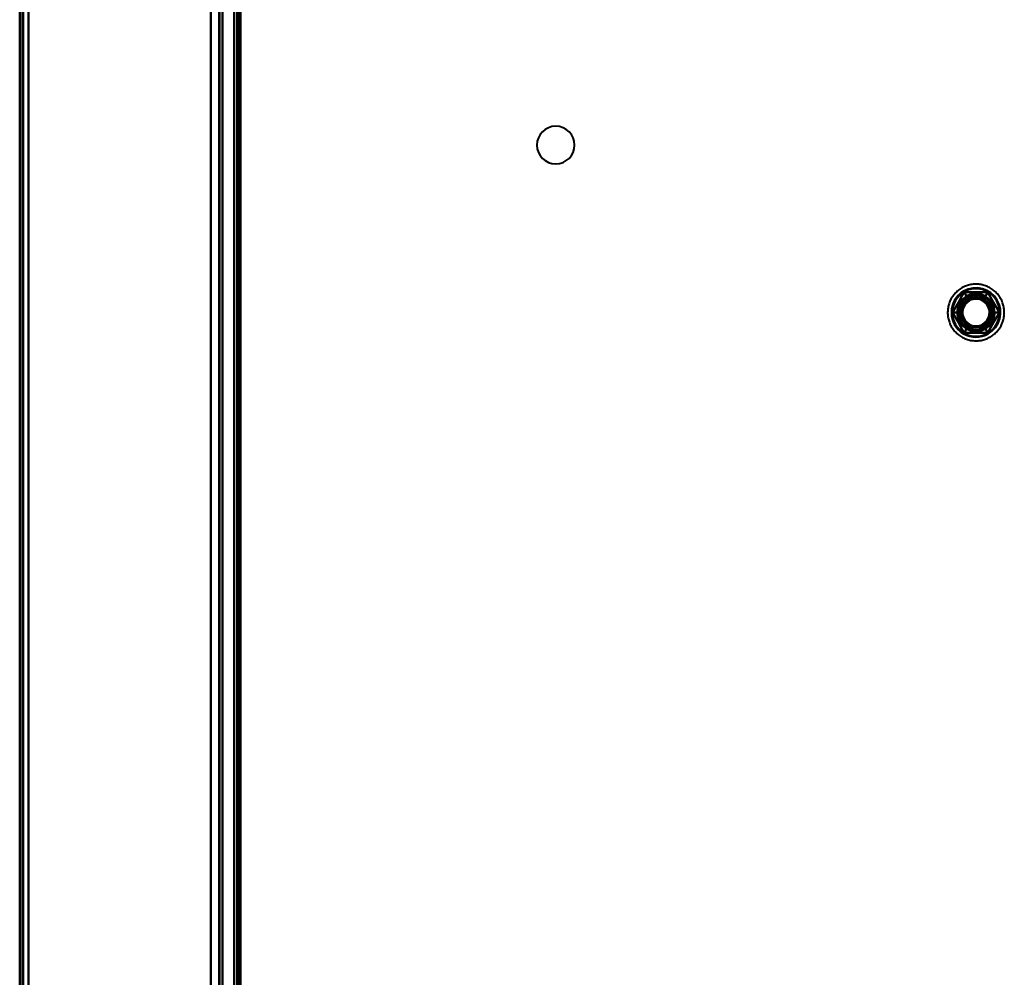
# Model space of a CAD drawing. Header units: millimetres. Extents: x -1115 to 1388, y -280 to 1010.
# Tile 28 of 76: x -362 to -192, y 304 to 469. Entities that reach past the tile are written whole.
import ezdxf

# ---------------------------------------------------------------- set-up
doc = ezdxf.new("R2010")
doc.units = ezdxf.units.MM
doc.layers.add('A-GENM', color=13, linetype='Continuous', lineweight=40)
doc.layers.add('G-IMPT', color=8, linetype='Continuous', lineweight=40)

# ---------------------------------------------------------------- blocks, each defined once
blk = doc.blocks.new('Maintenance r21 - Maintenance r21-751643-Droite')
at = {"layer": 'A-GENM'}
for p, q in [((-361.5, 1.65), (-361.5, 939.65)), ((-361.5, 939.65), (-361.5, 1.65))]:
    blk.add_line(p, q, dxfattribs=at)
blk = doc.blocks.new('NEXA 700 CALQUES_dwg-751640-Droite')
at = {"layer": 'G-IMPT'}
for p, q in [((-362, 937.77), (-362, 128.97)), ((-362, 937.77), (-362, 128.97)), ((-327, 129.47), (-327, 937.27)), ((-327, 129.47), (-327, 937.27)), ((-324.5, 902.27), (-324.5, 129.47)), ((-325, 745.07), (-325, 271.67))]:
    blk.add_line(p, q, dxfattribs=at)
at = {"layer": 'G-IMPT', "flags": 128}
for points in [[(-362, 128.97), (-362, 331.17), (-362, 533.37), (-362, 735.57), (-362, 937.77)], [(-362, 937.77), (-362, 735.57), (-362, 533.37), (-362, 331.17), (-362, 128.97)], [(-362, 128.97), (-362, 331.17), (-362, 533.37), (-362, 735.57), (-362, 937.77)], [(-362, 937.77), (-362, 735.57), (-362, 533.37), (-362, 331.17), (-362, 128.97)], [(-362, 937.77), (-362, 735.57), (-362, 533.37), (-362, 331.17), (-362, 128.97)], [(-362, 128.97), (-362, 331.17), (-362, 533.37), (-362, 735.57), (-362, 937.77)], [(-362, 937.77), (-362, 735.57), (-362, 533.37), (-362, 331.17), (-362, 128.97)], [(-362, 128.97), (-362, 331.17), (-362, 533.37), (-362, 735.57), (-362, 937.77)], [(-361.5, 937.77), (-361.5, 735.57), (-361.5, 533.37), (-361.5, 331.17), (-361.5, 128.97)], [(-361.5, 128.97), (-361.5, 331.17), (-361.5, 533.37), (-361.5, 735.57), (-361.5, 937.77)], [(-361.5, 128.97), (-361.5, 331.17), (-361.5, 533.37), (-361.5, 735.57), (-361.5, 937.77)], [(-361.5, 937.77), (-361.5, 735.57), (-361.5, 533.37), (-361.5, 331.17), (-361.5, 128.97)], [(-361.4, 937.77), (-361.4, 735.57), (-361.4, 533.37), (-361.4, 331.17), (-361.4, 128.97)], [(-361.4, 128.97), (-361.4, 331.17), (-361.4, 533.37), (-361.4, 735.57), (-361.4, 937.77)], [(-361.4, 128.97), (-361.4, 331.17), (-361.4, 533.37), (-361.4, 735.57), (-361.4, 937.77)], [(-361.4, 937.77), (-361.4, 735.57), (-361.4, 533.37), (-361.4, 331.17), (-361.4, 128.97)], [(-361.4, 937.77), (-361.4, 735.57), (-361.4, 533.37), (-361.4, 331.17), (-361.4, 128.97)], [(-361.4, 128.97), (-361.4, 331.17), (-361.4, 533.37), (-361.4, 735.57), (-361.4, 937.77)], [(-361.4, 128.97), (-361.4, 331.17), (-361.4, 533.37), (-361.4, 735.57), (-361.4, 937.77)], [(-361.4, 937.77), (-361.4, 735.57), (-361.4, 533.37), (-361.4, 331.17), (-361.4, 128.97)], [(-361.4, 128.97), (-361.4, 331.17), (-361.4, 533.37), (-361.4, 735.57), (-361.4, 937.77)], [(-361.4, 937.77), (-361.4, 735.57), (-361.4, 533.37), (-361.4, 331.17), (-361.4, 128.97)], [(-361.4, 937.77), (-361.4, 735.57), (-361.4, 533.37), (-361.4, 331.17), (-361.4, 128.97)], [(-361.4, 128.97), (-361.4, 331.17), (-361.4, 533.37), (-361.4, 735.57), (-361.4, 937.77)], [(-360.5, 937.27), (-360.5, 735.32), (-360.5, 533.37), (-360.5, 331.42), (-360.5, 129.47)], [(-360.5, 129.47), (-360.5, 331.42), (-360.5, 533.37), (-360.5, 735.32), (-360.5, 937.27)], [(-360.5, 937.27), (-360.5, 735.32), (-360.5, 533.37), (-360.5, 331.42), (-360.5, 129.47)], [(-360.5, 129.47), (-360.5, 331.42), (-360.5, 533.37), (-360.5, 735.32), (-360.5, 937.27)], [(-360.5, 937.27), (-360.5, 735.32), (-360.5, 533.37), (-360.5, 331.42), (-360.5, 129.47)], [(-360.5, 129.47), (-360.5, 331.42), (-360.5, 533.37), (-360.5, 735.32), (-360.5, 937.27)], [(-360.5, 129.47), (-360.5, 331.42), (-360.5, 533.37), (-360.5, 735.32), (-360.5, 937.27)], [(-360.5, 937.27), (-360.5, 735.32), (-360.5, 533.37), (-360.5, 331.42), (-360.5, 129.47)], [(-360.5, 129.47), (-360.5, 331.42), (-360.5, 533.37), (-360.5, 735.32), (-360.5, 937.27)], [(-360.5, 937.27), (-360.5, 735.32), (-360.5, 533.37), (-360.5, 331.42), (-360.5, 129.47)], [(-360.5, 937.27), (-360.5, 735.32), (-360.5, 533.37), (-360.5, 331.42), (-360.5, 129.47)], [(-360.5, 129.47), (-360.5, 331.42), (-360.5, 533.37), (-360.5, 735.32), (-360.5, 937.27)], [(-360.5, 129.47), (-360.5, 331.42), (-360.5, 533.37), (-360.5, 735.32), (-360.5, 937.27)], [(-360.5, 937.27), (-360.5, 735.32), (-360.5, 533.37), (-360.5, 331.42), (-360.5, 129.47)], [(-360.5, 937.27), (-360.5, 735.32), (-360.5, 533.37), (-360.5, 331.42), (-360.5, 129.47)], [(-360.5, 129.47), (-360.5, 331.42), (-360.5, 533.37), (-360.5, 735.32), (-360.5, 937.27)], [(-329, 128.97), (-329, 331.17), (-329, 533.37), (-329, 735.57), (-329, 937.77)], [(-329, 937.77), (-329, 735.57), (-329, 533.37), (-329, 331.17), (-329, 128.97)], [(-329, 937.77), (-329, 735.57), (-329, 533.37), (-329, 331.17), (-329, 128.97)], [(-329, 128.97), (-329, 331.17), (-329, 533.37), (-329, 735.57), (-329, 937.77)], [(-329, 129.47), (-329, 331.42), (-329, 533.37), (-329, 735.32), (-329, 937.27)], [(-329, 937.27), (-329, 735.32), (-329, 533.37), (-329, 331.42), (-329, 129.47)], [(-329, 937.27), (-329, 735.32), (-329, 533.37), (-329, 331.42), (-329, 129.47)], [(-329, 129.47), (-329, 331.42), (-329, 533.37), (-329, 735.32), (-329, 937.27)], [(-329, 937.27), (-329, 735.32), (-329, 533.37), (-329, 331.42), (-329, 129.47)], [(-329, 129.47), (-329, 331.42), (-329, 533.37), (-329, 735.32), (-329, 937.27)], [(-329, 129.47), (-329, 331.42), (-329, 533.37), (-329, 735.32), (-329, 937.27)], [(-329, 937.27), (-329, 735.32), (-329, 533.37), (-329, 331.42), (-329, 129.47)], [(-327.6, 129.47), (-327.6, 331.42), (-327.6, 533.37), (-327.6, 735.32), (-327.6, 937.27)], [(-327.6, 937.27), (-327.6, 735.32), (-327.6, 533.37), (-327.6, 331.42), (-327.6, 129.47)], [(-327.6, 937.27), (-327.6, 735.32), (-327.6, 533.37), (-327.6, 331.42), (-327.6, 129.47)], [(-327.6, 129.47), (-327.6, 331.42), (-327.6, 533.37), (-327.6, 735.32), (-327.6, 937.27)], [(-327.6, 129.47), (-327.6, 331.42), (-327.6, 533.37), (-327.6, 735.32), (-327.6, 937.27)], [(-327.6, 937.27), (-327.6, 735.32), (-327.6, 533.37), (-327.6, 331.42), (-327.6, 129.47)], [(-327.6, 937.27), (-327.6, 735.32), (-327.6, 533.37), (-327.6, 331.42), (-327.6, 129.47)], [(-327.6, 129.47), (-327.6, 331.42), (-327.6, 533.37), (-327.6, 735.32), (-327.6, 937.27)], [(-327.6, 937.27), (-327.6, 735.32), (-327.6, 533.37), (-327.6, 331.42), (-327.6, 129.47)], [(-327.6, 129.47), (-327.6, 331.42), (-327.6, 533.37), (-327.6, 735.32), (-327.6, 937.27)], [(-327.6, 129.47), (-327.6, 331.42), (-327.6, 533.37), (-327.6, 735.32), (-327.6, 937.27)], [(-327.6, 937.27), (-327.6, 735.32), (-327.6, 533.37), (-327.6, 331.42), (-327.6, 129.47)], [(-327.5, 937.27), (-327.5, 735.32), (-327.5, 533.37), (-327.5, 331.42), (-327.5, 129.47)], [(-327.5, 129.47), (-327.5, 331.42), (-327.5, 533.37), (-327.5, 735.32), (-327.5, 937.27)], [(-327.5, 129.47), (-327.5, 331.42), (-327.5, 533.37), (-327.5, 735.32), (-327.5, 937.27)], [(-327.5, 937.27), (-327.5, 735.32), (-327.5, 533.37), (-327.5, 331.42), (-327.5, 129.47)], [(-327, 937.27), (-327, 735.32), (-327, 533.37), (-327, 331.42), (-327, 129.47)], [(-327, 129.47), (-327, 331.42), (-327, 533.37), (-327, 735.32), (-327, 937.27)], [(-327, 129.47), (-327, 331.42), (-327, 533.37), (-327, 735.32), (-327, 937.27)], [(-327, 937.27), (-327, 735.32), (-327, 533.37), (-327, 331.42), (-327, 129.47)], [(-327, 937.27), (-327, 735.32), (-327, 533.37), (-327, 331.42), (-327, 129.47)], [(-327, 129.47), (-327, 331.42), (-327, 533.37), (-327, 735.32), (-327, 937.27)], [(-327, 129.47), (-327, 331.42), (-327, 533.37), (-327, 735.32), (-327, 937.27)], [(-327, 937.27), (-327, 735.32), (-327, 533.37), (-327, 331.42), (-327, 129.47)], [(-325, 902.77), (-325, 709.32), (-325, 515.87), (-325, 322.42), (-325, 128.97)], [(-325, 128.97), (-325, 322.42), (-325, 515.87), (-325, 709.32), (-325, 902.77)], [(-325, 128.97), (-325, 322.42), (-325, 515.87), (-325, 709.32), (-325, 902.77)], [(-325, 902.77), (-325, 709.32), (-325, 515.87), (-325, 322.42), (-325, 128.97)], [(-324.5, 902.27), (-324.5, 709.07), (-324.5, 515.87), (-324.5, 322.67), (-324.5, 129.47)], [(-324.5, 129.47), (-324.5, 322.67), (-324.5, 515.87), (-324.5, 709.07), (-324.5, 902.27)], [(-324.5, 902.27), (-324.5, 709.07), (-324.5, 515.87), (-324.5, 322.67), (-324.5, 129.47)], [(-324.5, 129.47), (-324.5, 322.67), (-324.5, 515.87), (-324.5, 709.07), (-324.5, 902.27)], [(-324.5, 902.27), (-324.5, 709.07), (-324.5, 515.87), (-324.5, 322.67), (-324.5, 129.47)], [(-324.5, 129.47), (-324.5, 322.67), (-324.5, 515.87), (-324.5, 709.07), (-324.5, 902.27)], [(-324.5, 902.27), (-324.5, 709.07), (-324.5, 515.87), (-324.5, 322.67), (-324.5, 129.47)], [(-324.5, 129.47), (-324.5, 322.67), (-324.5, 515.87), (-324.5, 709.07), (-324.5, 902.27)], [(-324, 902.27), (-324, 709.07), (-324, 515.87), (-324, 322.67), (-324, 129.47)], [(-324, 129.47), (-324, 322.67), (-324, 515.87), (-324, 709.07), (-324, 902.27)], [(-323.9, 161.37), (-323.9, 346.6), (-323.9, 531.82), (-323.9, 717.05), (-323.9, 902.27)], [(-323.9, 129.47), (-323.9, 322.67), (-323.9, 515.87), (-323.9, 709.07), (-323.9, 902.27)], [(-323.9, 902.27), (-323.9, 717.05), (-323.9, 531.82), (-323.9, 346.6), (-323.9, 161.37)], [(-323.9, 902.27), (-323.9, 717.05), (-323.9, 531.82), (-323.9, 346.6), (-323.9, 161.37)], [(-323.9, 161.37), (-323.9, 346.6), (-323.9, 531.82), (-323.9, 717.05), (-323.9, 902.27)], [(-323.9, 902.27), (-323.9, 709.07), (-323.9, 515.87), (-323.9, 322.67), (-323.9, 129.47)], [(-329, 745.07), (-329, 626.72), (-329, 508.37), (-329, 390.02), (-329, 271.67)], [(-329, 271.67), (-329, 390.02), (-329, 508.37), (-329, 626.72), (-329, 745.07)], [(-329, 271.67), (-329, 390.02), (-329, 508.37), (-329, 626.72), (-329, 745.07)], [(-329, 745.07), (-329, 626.72), (-329, 508.37), (-329, 390.02), (-329, 271.67)], [(-325, 745.07), (-325, 626.72), (-325, 508.37), (-325, 390.02), (-325, 271.67)], [(-325, 271.67), (-325, 390.02), (-325, 508.37), (-325, 626.72), (-325, 745.07)], [(-325, 271.67), (-325, 390.02), (-325, 508.37), (-325, 626.72), (-325, 745.07)], [(-325, 745.07), (-325, 626.72), (-325, 508.37), (-325, 390.02), (-325, 271.67)], [(-324.5, 745.07), (-324.5, 626.72), (-324.5, 508.37), (-324.5, 390.02), (-324.5, 271.67)], [(-324.5, 271.67), (-324.5, 390.02), (-324.5, 508.37), (-324.5, 626.72), (-324.5, 745.07)], [(-324.5, 745.07), (-324.5, 626.72), (-324.5, 508.37), (-324.5, 390.02), (-324.5, 271.67)], [(-324.5, 271.67), (-324.5, 390.02), (-324.5, 508.37), (-324.5, 626.72), (-324.5, 745.07)], [(-324.5, 745.07), (-324.5, 626.72), (-324.5, 508.37), (-324.5, 390.02), (-324.5, 271.67)], [(-324.5, 271.67), (-324.5, 390.02), (-324.5, 508.37), (-324.5, 626.72), (-324.5, 745.07)], [(-324.4, 271.67), (-324.4, 390.02), (-324.4, 508.37), (-324.4, 626.72), (-324.4, 745.07)], [(-324.4, 745.07), (-324.4, 626.72), (-324.4, 508.37), (-324.4, 390.02), (-324.4, 271.67)], [(-324.4, 271.67), (-324.4, 390.02), (-324.4, 508.37), (-324.4, 626.72), (-324.4, 745.07)], [(-324.4, 745.07), (-324.4, 626.72), (-324.4, 508.37), (-324.4, 390.02), (-324.4, 271.67)], [(-324.4, 271.67), (-324.4, 390.02), (-324.4, 508.37), (-324.4, 626.72), (-324.4, 745.07)], [(-324.4, 745.07), (-324.4, 626.72), (-324.4, 508.37), (-324.4, 390.02), (-324.4, 271.67)], [(-324, 271.67), (-324, 390.02), (-324, 508.37), (-324, 626.72), (-324, 745.07)], [(-324, 745.07), (-324, 626.72), (-324, 508.37), (-324, 390.02), (-324, 271.67)], [(-324, 271.67), (-324, 390.02), (-324, 508.37), (-324, 626.72), (-324, 745.07)], [(-324, 745.07), (-324, 626.72), (-324, 508.37), (-324, 390.02), (-324, 271.67)], [(-194.55, 414.14), (-194.39, 414.24), (-194.22, 414.35), (-194.07, 414.46), (-193.91, 414.58), (-193.76, 414.71), (-193.62, 414.84), (-193.48, 414.98), (-193.35, 415.12), (-193.22, 415.27), (-193.1, 415.42), (-192.98, 415.58), (-192.88, 415.74), (-192.77, 415.91), (-192.68, 416.08), (-192.59, 416.26), (-192.51, 416.44), (-192.44, 416.62), (-192.37, 416.8), (-192.31, 416.99), (-192.26, 417.18), (-192.21, 417.37), (-192.18, 417.56), (-192.15, 417.75), (-192.13, 417.95), (-192.12, 418.14), (-192.11, 418.34), (-192.11, 418.53), (-192.12, 418.73), (-192.14, 418.92), (-192.17, 419.12), (-192.2, 419.31), (-192.24, 419.5), (-192.29, 419.69), (-192.35, 419.88), (-192.41, 420.06), (-192.48, 420.24), (-192.56, 420.42), (-192.65, 420.6), (-192.74, 420.77), (-192.84, 420.94), (-192.94, 421.1), (-193.06, 421.26), (-193.18, 421.42), (-193.3, 421.57), (-193.43, 421.72), (-193.57, 421.86), (-193.71, 421.99), (-193.86, 422.12), (-194.01, 422.24), (-194.17, 422.36), (-194.33, 422.47), (-194.49, 422.57), (-194.66, 422.67), (-194.84, 422.76), (-195.01, 422.84), (-195.2, 422.92), (-195.38, 422.99), (-195.56, 423.05), (-195.75, 423.1), (-195.94, 423.15), (-196.13, 423.19), (-196.33, 423.22), (-196.52, 423.24), (-196.72, 423.25), (-196.91, 423.26), (-197.11, 423.26), (-197.3, 423.25), (-197.5, 423.24), (-197.69, 423.21), (-197.89, 423.18), (-198.08, 423.14), (-198.27, 423.1), (-198.45, 423.04), (-198.64, 422.98), (-198.82, 422.91), (-199, 422.83), (-199.18, 422.75), (-199.35, 422.66), (-199.45, 422.61)], [(-194.55, 414.14), (-194.39, 414.24), (-194.22, 414.35), (-194.07, 414.46), (-193.91, 414.58), (-193.76, 414.71), (-193.62, 414.84), (-193.48, 414.98), (-193.35, 415.12), (-193.22, 415.27), (-193.1, 415.42), (-192.98, 415.58), (-192.88, 415.74), (-192.77, 415.91), (-192.68, 416.08), (-192.59, 416.26), (-192.51, 416.44), (-192.44, 416.62), (-192.37, 416.8), (-192.31, 416.99), (-192.26, 417.18), (-192.21, 417.37), (-192.18, 417.56), (-192.15, 417.75), (-192.13, 417.95), (-192.12, 418.14), (-192.11, 418.34), (-192.11, 418.53), (-192.12, 418.73), (-192.14, 418.92), (-192.17, 419.12), (-192.2, 419.31), (-192.24, 419.5), (-192.29, 419.69), (-192.35, 419.88), (-192.41, 420.06), (-192.48, 420.24), (-192.56, 420.42), (-192.65, 420.6), (-192.74, 420.77), (-192.84, 420.94), (-192.94, 421.1), (-193.06, 421.26), (-193.18, 421.42), (-193.3, 421.57), (-193.43, 421.72), (-193.57, 421.86), (-193.71, 421.99), (-193.86, 422.12), (-194.01, 422.24), (-194.17, 422.36), (-194.33, 422.47), (-194.49, 422.57), (-194.66, 422.67), (-194.84, 422.76), (-195.01, 422.84), (-195.2, 422.92), (-195.38, 422.99), (-195.56, 423.05), (-195.75, 423.1), (-195.94, 423.15), (-196.13, 423.19), (-196.33, 423.22), (-196.52, 423.24), (-196.72, 423.25), (-196.91, 423.26), (-197.11, 423.26), (-197.3, 423.25), (-197.5, 423.24), (-197.69, 423.21), (-197.89, 423.18), (-198.08, 423.14), (-198.27, 423.1), (-198.45, 423.04), (-198.64, 422.98), (-198.82, 422.91), (-199, 422.83), (-199.18, 422.75), (-199.35, 422.66), (-199.45, 422.61)], [(-199.45, 422.61), (-199.61, 422.51), (-199.78, 422.4), (-199.93, 422.28), (-200.09, 422.16), (-200.24, 422.04), (-200.38, 421.9), (-200.52, 421.77), (-200.65, 421.62), (-200.78, 421.47), (-200.9, 421.32), (-201.02, 421.16), (-201.12, 421), (-201.23, 420.83), (-201.32, 420.66), (-201.41, 420.49), (-201.49, 420.31), (-201.56, 420.13), (-201.63, 419.94), (-201.69, 419.76), (-201.74, 419.57), (-201.79, 419.38), (-201.82, 419.19), (-201.85, 418.99), (-201.87, 418.8), (-201.88, 418.6), (-201.89, 418.41), (-201.89, 418.21), (-201.88, 418.02), (-201.86, 417.82), (-201.83, 417.63), (-201.8, 417.44), (-201.76, 417.24), (-201.71, 417.05), (-201.65, 416.87), (-201.59, 416.68), (-201.52, 416.5), (-201.44, 416.32), (-201.35, 416.15), (-201.26, 415.97), (-201.16, 415.8), (-201.06, 415.64), (-200.94, 415.48), (-200.82, 415.32), (-200.7, 415.17), (-200.57, 415.03), (-200.43, 414.89), (-200.29, 414.75), (-200.14, 414.63), (-199.99, 414.5), (-199.83, 414.39), (-199.67, 414.28), (-199.51, 414.17), (-199.34, 414.08), (-199.16, 413.99), (-198.99, 413.9), (-198.8, 413.83), (-198.62, 413.76), (-198.44, 413.7), (-198.25, 413.64), (-198.06, 413.6), (-197.87, 413.56), (-197.67, 413.53), (-197.48, 413.51), (-197.28, 413.49), (-197.09, 413.48), (-196.89, 413.48), (-196.7, 413.49), (-196.5, 413.51), (-196.31, 413.53), (-196.11, 413.56), (-195.92, 413.6), (-195.73, 413.65), (-195.55, 413.7), (-195.36, 413.77), (-195.18, 413.83), (-195, 413.91), (-194.82, 413.99), (-194.65, 414.09), (-194.55, 414.14)], [(-199.45, 422.61), (-199.61, 422.51), (-199.78, 422.4), (-199.93, 422.28), (-200.09, 422.16), (-200.24, 422.04), (-200.38, 421.9), (-200.52, 421.77), (-200.65, 421.62), (-200.78, 421.47), (-200.9, 421.32), (-201.02, 421.16), (-201.12, 421), (-201.23, 420.83), (-201.32, 420.66), (-201.41, 420.49), (-201.49, 420.31), (-201.56, 420.13), (-201.63, 419.94), (-201.69, 419.76), (-201.74, 419.57), (-201.79, 419.38), (-201.82, 419.19), (-201.85, 418.99), (-201.87, 418.8), (-201.88, 418.6), (-201.89, 418.41), (-201.89, 418.21), (-201.88, 418.02), (-201.86, 417.82), (-201.83, 417.63), (-201.8, 417.44), (-201.76, 417.24), (-201.71, 417.05), (-201.65, 416.87), (-201.59, 416.68), (-201.52, 416.5), (-201.44, 416.32), (-201.35, 416.15), (-201.26, 415.97), (-201.16, 415.8), (-201.06, 415.64), (-200.94, 415.48), (-200.82, 415.32), (-200.7, 415.17), (-200.57, 415.03), (-200.43, 414.89), (-200.29, 414.75), (-200.14, 414.63), (-199.99, 414.5), (-199.83, 414.39), (-199.67, 414.28), (-199.51, 414.17), (-199.34, 414.08), (-199.16, 413.99), (-198.99, 413.9), (-198.8, 413.83), (-198.62, 413.76), (-198.44, 413.7), (-198.25, 413.64), (-198.06, 413.6), (-197.87, 413.56), (-197.67, 413.53), (-197.48, 413.51), (-197.28, 413.49), (-197.09, 413.48), (-196.89, 413.48), (-196.7, 413.49), (-196.5, 413.51), (-196.31, 413.53), (-196.11, 413.56), (-195.92, 413.6), (-195.73, 413.65), (-195.55, 413.7), (-195.36, 413.77), (-195.18, 413.83), (-195, 413.91), (-194.82, 413.99), (-194.65, 414.09), (-194.55, 414.14)], [(-199.02, 421.87), (-199.53, 421), (-200.03, 420.12), (-200.54, 419.25), (-201.04, 418.37)], [(-201.04, 418.37), (-200.54, 419.25), (-200.03, 420.12), (-199.53, 421), (-199.02, 421.87)], [(-201.04, 418.37), (-200.54, 419.25), (-200.03, 420.12), (-199.53, 421), (-199.02, 421.87)], [(-199.02, 421.87), (-199.53, 421), (-200.03, 420.12), (-200.54, 419.25), (-201.04, 418.37)], [(-199.02, 421.87), (-199.53, 421), (-200.03, 420.12), (-200.54, 419.25), (-201.04, 418.37)], [(-201.04, 418.37), (-200.54, 419.25), (-200.03, 420.12), (-199.53, 421), (-199.02, 421.87)], [(-201.04, 418.37), (-200.54, 419.25), (-200.03, 420.12), (-199.53, 421), (-199.02, 421.87)], [(-199.02, 421.87), (-199.53, 421), (-200.03, 420.12), (-200.54, 419.25), (-201.04, 418.37)], [(-199.02, 421.87), (-199.53, 421), (-200.03, 420.12), (-200.54, 419.25), (-201.04, 418.37)], [(-199.02, 421.87), (-199.53, 421), (-200.03, 420.12), (-200.54, 419.25), (-201.04, 418.37)], [(-201.04, 418.37), (-200.54, 419.25), (-200.03, 420.12), (-199.53, 421), (-199.02, 421.87)], [(-201.04, 418.37), (-200.54, 419.25), (-200.03, 420.12), (-199.53, 421), (-199.02, 421.87)], [(-194.98, 421.87), (-195.99, 421.87), (-197, 421.87), (-198.01, 421.87), (-199.02, 421.87)], [(-199.02, 421.87), (-198.85, 421.58), (-198.69, 421.3), (-198.52, 421.01), (-198.35, 420.72)], [(-198.35, 420.72), (-198.52, 421.01), (-198.69, 421.3), (-198.85, 421.58), (-199.02, 421.87)], [(-199.02, 421.87), (-198.85, 421.58), (-198.69, 421.3), (-198.52, 421.01), (-198.35, 420.72)], [(-198.35, 420.72), (-198.52, 421.01), (-198.69, 421.3), (-198.85, 421.58), (-199.02, 421.87)], [(-199.02, 421.87), (-198.01, 421.87), (-197, 421.87), (-195.99, 421.87), (-194.98, 421.87)], [(-199.02, 421.87), (-198.01, 421.87), (-197, 421.87), (-195.99, 421.87), (-194.98, 421.87)], [(-194.98, 421.87), (-195.99, 421.87), (-197, 421.87), (-198.01, 421.87), (-199.02, 421.87)], [(-194.98, 421.87), (-195.99, 421.87), (-197, 421.87), (-198.01, 421.87), (-199.02, 421.87)], [(-199.02, 421.87), (-198.01, 421.87), (-197, 421.87), (-195.99, 421.87), (-194.98, 421.87)], [(-199.02, 421.87), (-198.01, 421.87), (-197, 421.87), (-195.99, 421.87), (-194.98, 421.87)], [(-194.98, 421.87), (-195.99, 421.87), (-197, 421.87), (-198.01, 421.87), (-199.02, 421.87)], [(-194.98, 421.87), (-195.99, 421.87), (-197, 421.87), (-198.01, 421.87), (-199.02, 421.87)], [(-194.98, 421.87), (-195.99, 421.87), (-197, 421.87), (-198.01, 421.87), (-199.02, 421.87)], [(-199.02, 421.87), (-198.01, 421.87), (-197, 421.87), (-195.99, 421.87), (-194.98, 421.87)], [(-199.02, 421.87), (-198.01, 421.87), (-197, 421.87), (-195.99, 421.87), (-194.98, 421.87)], [(-194.98, 421.87), (-195.15, 421.58), (-195.31, 421.3), (-195.48, 421.01), (-195.65, 420.72)], [(-195.65, 420.72), (-195.48, 421.01), (-195.31, 421.3), (-195.15, 421.58), (-194.98, 421.87)], [(-194.98, 421.87), (-195.15, 421.58), (-195.31, 421.3), (-195.48, 421.01), (-195.65, 420.72)], [(-195.65, 420.72), (-195.48, 421.01), (-195.31, 421.3), (-195.15, 421.58), (-194.98, 421.87)], [(-192.96, 418.37), (-193.46, 419.25), (-193.97, 420.12), (-194.47, 421), (-194.98, 421.87)], [(-194.98, 421.87), (-194.47, 421), (-193.97, 420.12), (-193.46, 419.25), (-192.96, 418.37)], [(-194.98, 421.87), (-194.47, 421), (-193.97, 420.12), (-193.46, 419.25), (-192.96, 418.37)], [(-192.96, 418.37), (-193.46, 419.25), (-193.97, 420.12), (-194.47, 421), (-194.98, 421.87)], [(-192.96, 418.37), (-193.46, 419.25), (-193.97, 420.12), (-194.47, 421), (-194.98, 421.87)], [(-194.98, 421.87), (-194.47, 421), (-193.97, 420.12), (-193.46, 419.25), (-192.96, 418.37)], [(-194.98, 421.87), (-194.47, 421), (-193.97, 420.12), (-193.46, 419.25), (-192.96, 418.37)], [(-192.96, 418.37), (-193.46, 419.25), (-193.97, 420.12), (-194.47, 421), (-194.98, 421.87)], [(-192.96, 418.37), (-193.46, 419.25), (-193.97, 420.12), (-194.47, 421), (-194.98, 421.87)], [(-192.96, 418.37), (-193.46, 419.25), (-193.97, 420.12), (-194.47, 421), (-194.98, 421.87)], [(-194.98, 421.87), (-194.47, 421), (-193.97, 420.12), (-193.46, 419.25), (-192.96, 418.37)], [(-194.98, 421.87), (-194.47, 421), (-193.97, 420.12), (-193.46, 419.25), (-192.96, 418.37)], [(-201.04, 418.37), (-200.71, 418.37), (-200.38, 418.37), (-200.04, 418.37), (-199.71, 418.37)], [(-199.71, 418.37), (-200.04, 418.37), (-200.38, 418.37), (-200.71, 418.37), (-201.04, 418.37)], [(-201.04, 418.37), (-200.54, 417.5), (-200.03, 416.62), (-199.53, 415.75), (-199.02, 414.87)], [(-199.71, 418.37), (-200.04, 418.37), (-200.38, 418.37), (-200.71, 418.37), (-201.04, 418.37)], [(-199.02, 414.87), (-199.53, 415.75), (-200.03, 416.62), (-200.54, 417.5), (-201.04, 418.37)], [(-201.04, 418.37), (-200.71, 418.37), (-200.38, 418.37), (-200.04, 418.37), (-199.71, 418.37)], [(-199.02, 414.87), (-199.53, 415.75), (-200.03, 416.62), (-200.54, 417.5), (-201.04, 418.37)], [(-201.04, 418.37), (-200.54, 417.5), (-200.03, 416.62), (-199.53, 415.75), (-199.02, 414.87)], [(-201.04, 418.37), (-200.54, 417.5), (-200.03, 416.62), (-199.53, 415.75), (-199.02, 414.87)], [(-199.02, 414.87), (-199.53, 415.75), (-200.03, 416.62), (-200.54, 417.5), (-201.04, 418.37)], [(-199.02, 414.87), (-199.53, 415.75), (-200.03, 416.62), (-200.54, 417.5), (-201.04, 418.37)], [(-201.04, 418.37), (-200.54, 417.5), (-200.03, 416.62), (-199.53, 415.75), (-199.02, 414.87)], [(-201.04, 418.37), (-200.54, 417.5), (-200.03, 416.62), (-199.53, 415.75), (-199.02, 414.87)], [(-201.04, 418.37), (-200.54, 417.5), (-200.03, 416.62), (-199.53, 415.75), (-199.02, 414.87)], [(-199.02, 414.87), (-199.53, 415.75), (-200.03, 416.62), (-200.54, 417.5), (-201.04, 418.37)], [(-199.02, 414.87), (-199.53, 415.75), (-200.03, 416.62), (-200.54, 417.5), (-201.04, 418.37)], [(-194.98, 414.87), (-194.47, 415.75), (-193.97, 416.62), (-193.46, 417.5), (-192.96, 418.37)], [(-192.96, 418.37), (-193.46, 417.5), (-193.97, 416.62), (-194.47, 415.75), (-194.98, 414.87)], [(-192.96, 418.37), (-193.46, 417.5), (-193.97, 416.62), (-194.47, 415.75), (-194.98, 414.87)], [(-194.98, 414.87), (-194.47, 415.75), (-193.97, 416.62), (-193.46, 417.5), (-192.96, 418.37)], [(-194.98, 414.87), (-194.47, 415.75), (-193.97, 416.62), (-193.46, 417.5), (-192.96, 418.37)], [(-192.96, 418.37), (-193.46, 417.5), (-193.97, 416.62), (-194.47, 415.75), (-194.98, 414.87)], [(-192.96, 418.37), (-193.46, 417.5), (-193.97, 416.62), (-194.47, 415.75), (-194.98, 414.87)], [(-194.98, 414.87), (-194.47, 415.75), (-193.97, 416.62), (-193.46, 417.5), (-192.96, 418.37)], [(-194.98, 414.87), (-194.47, 415.75), (-193.97, 416.62), (-193.46, 417.5), (-192.96, 418.37)], [(-194.98, 414.87), (-194.47, 415.75), (-193.97, 416.62), (-193.46, 417.5), (-192.96, 418.37)], [(-192.96, 418.37), (-193.46, 417.5), (-193.97, 416.62), (-194.47, 415.75), (-194.98, 414.87)], [(-192.96, 418.37), (-193.46, 417.5), (-193.97, 416.62), (-194.47, 415.75), (-194.98, 414.87)], [(-192.96, 418.37), (-193.29, 418.37), (-193.62, 418.37), (-193.96, 418.37), (-194.29, 418.37)], [(-194.29, 418.37), (-193.96, 418.37), (-193.62, 418.37), (-193.29, 418.37), (-192.96, 418.37)], [(-192.96, 418.37), (-193.29, 418.37), (-193.62, 418.37), (-193.96, 418.37), (-194.29, 418.37)], [(-194.29, 418.37), (-193.96, 418.37), (-193.62, 418.37), (-193.29, 418.37), (-192.96, 418.37)], [(-198.35, 416.03), (-198.52, 415.74), (-198.69, 415.45), (-198.85, 415.16), (-199.02, 414.87)], [(-199.02, 414.87), (-198.85, 415.16), (-198.69, 415.45), (-198.52, 415.74), (-198.35, 416.03)], [(-199.02, 414.87), (-198.85, 415.16), (-198.69, 415.45), (-198.52, 415.74), (-198.35, 416.03)], [(-198.35, 416.03), (-198.52, 415.74), (-198.69, 415.45), (-198.85, 415.16), (-199.02, 414.87)], [(-199.02, 414.87), (-198.01, 414.87), (-197, 414.87), (-195.99, 414.87), (-194.98, 414.87)], [(-194.98, 414.87), (-195.99, 414.87), (-197, 414.87), (-198.01, 414.87), (-199.02, 414.87)], [(-194.98, 414.87), (-195.99, 414.87), (-197, 414.87), (-198.01, 414.87), (-199.02, 414.87)], [(-199.02, 414.87), (-198.01, 414.87), (-197, 414.87), (-195.99, 414.87), (-194.98, 414.87)], [(-199.02, 414.87), (-198.01, 414.87), (-197, 414.87), (-195.99, 414.87), (-194.98, 414.87)], [(-194.98, 414.87), (-195.99, 414.87), (-197, 414.87), (-198.01, 414.87), (-199.02, 414.87)], [(-194.98, 414.87), (-195.99, 414.87), (-197, 414.87), (-198.01, 414.87), (-199.02, 414.87)], [(-199.02, 414.87), (-198.01, 414.87), (-197, 414.87), (-195.99, 414.87), (-194.98, 414.87)], [(-199.02, 414.87), (-198.01, 414.87), (-197, 414.87), (-195.99, 414.87), (-194.98, 414.87)], [(-199.02, 414.87), (-198.01, 414.87), (-197, 414.87), (-195.99, 414.87), (-194.98, 414.87)], [(-194.98, 414.87), (-195.99, 414.87), (-197, 414.87), (-198.01, 414.87), (-199.02, 414.87)], [(-194.98, 414.87), (-195.99, 414.87), (-197, 414.87), (-198.01, 414.87), (-199.02, 414.87)], [(-194.98, 414.87), (-195.15, 415.16), (-195.31, 415.45), (-195.48, 415.74), (-195.65, 416.03)], [(-195.65, 416.03), (-195.48, 415.74), (-195.31, 415.45), (-195.15, 415.16), (-194.98, 414.87)], [(-194.98, 414.87), (-195.15, 415.16), (-195.31, 415.45), (-195.48, 415.74), (-195.65, 416.03)], [(-195.65, 416.03), (-195.48, 415.74), (-195.31, 415.45), (-195.15, 415.16), (-194.98, 414.87)]]:
    blk.add_lwpolyline(points, dxfattribs=at)
at = {"layer": 'G-IMPT'}
for centre, radius, start, end in [((-269.5, 447.27), 3.25, 360, 180), ((-269.5, 447.27), 3.25, 360, 180), ((-269.5, 447.27), 3.25, 0, 180), ((-269.5, 447.27), 3.25, 0, 180), ((-269.5, 447.27), 3.25, 0, 180), ((-269.5, 447.27), 3.25, 0, 180), ((-269.5, 447.27), 3.25, 0, 180), ((-269.5, 447.27), 3.25, 0, 180), ((-269.5, 447.27), 3.25, 180, 360), ((-269.5, 447.27), 3.25, 180, 360), ((-269.5, 447.27), 3.25, 180, 0), ((-269.5, 447.27), 3.25, 180, 360), ((-269.5, 447.27), 3.25, 180, 0), ((-269.5, 447.27), 3.25, 180, 0), ((-269.5, 447.27), 3.25, 180, 0), ((-269.5, 447.27), 3.25, 180, 0), ((-197, 418.37), 4.25, 120, 300), ((-197, 418.37), 4.25, 120, 300), ((-197, 418.37), 4.25, 120, 300), ((-197, 418.37), 4.25, 120, 300), ((-197, 418.37), 4.25, 120, 300), ((-197, 418.37), 4.25, 120, 300), ((-197, 418.37), 4.25, 120, 300), ((-197, 418.37), 4.25, 120, 300), ((-197, 418.37), 4.1, 120, 300), ((-197, 418.37), 4.1, 120, 300), ((-197, 418.37), 4.1, 120, 300), ((-197, 418.37), 4.1, 120, 300), ((-197, 418.37), 3.25, 30, 210), ((-197, 418.37), 3.25, 30, 210), ((-197, 418.37), 3, 30, 210), ((-197, 418.37), 3, 30, 210), ((-197, 418.37), 3, 30, 210), ((-197, 418.37), 3, 30, 210), ((-197, 418.37), 3, 30, 210), ((-197, 418.37), 4.25, 300, 120), ((-197, 418.37), 4.25, 300, 120), ((-197, 418.37), 4.25, 300, 120), ((-197, 418.37), 4.25, 300, 120), ((-197, 418.37), 4.25, 300, 120), ((-197, 418.37), 4.25, 300, 120), ((-197, 418.37), 4.25, 300, 120), ((-197, 418.37), 4.25, 300, 120), ((-197, 418.37), 4.1, 30, 120), ((-197, 418.37), 4.1, 30, 120), ((-197, 418.37), 4.1, 30, 120), ((-197, 418.37), 4.1, 30, 120), ((-197, 418.37), 3.25, 30, 120), ((-197, 418.37), 3.25, 30, 120), ((-197, 418.37), 3.25, 300, 120), ((-197, 418.37), 3.25, 300, 120), ((-197, 418.37), 3.25, 300, 120), ((-197, 418.37), 3.25, 300, 120), ((-197, 418.37), 3, 300, 120), ((-197, 418.37), 3, 300, 120), ((-197, 418.37), 3, 30, 120), ((-197, 418.37), 3.25, 120, 300), ((-197, 418.37), 3.25, 120, 300), ((-197, 418.37), 3.25, 120, 300), ((-197, 418.37), 3.25, 120, 300), ((-197, 418.37), 3.25, 120, 300), ((-197, 418.37), 3.25, 120, 300), ((-197, 418.37), 3, 120, 300), ((-197, 418.37), 3, 120, 300), ((-197, 418.37), 3, 120, 210), ((-197, 418.37), 3.25, 210, 30), ((-197, 418.37), 3.25, 210, 30), ((-197, 418.37), 3, 210, 30), ((-197, 418.37), 3, 210, 30), ((-197, 418.37), 3, 210, 30), ((-197, 418.37), 3, 210, 30), ((-197, 418.37), 3, 210, 30), ((-197, 418.37), 2.55, 120, 300), ((-197, 418.37), 2.55, 120, 300), ((-197, 418.37), 2.55, 120, 300), ((-197, 418.37), 2.55, 120, 300), ((-197, 418.37), 2.55, 120, 300), ((-197, 418.37), 2.55, 120, 300), ((-197, 418.37), 2.55, 120, 300), ((-197, 418.37), 2.55, 120, 300), ((-197, 418.37), 2.33, 84.284, 264.284), ((-197, 418.37), 2.33, 84.284, 264.284), ((-197, 418.37), 2.33, 84.284, 264.284), ((-197, 418.37), 2.33, 84.284, 264.284), ((-197, 418.37), 2.33, 335.716, 155.716), ((-197, 418.37), 2.33, 335.716, 155.716), ((-197, 418.37), 2.33, 335.716, 155.716), ((-197, 418.37), 2.33, 335.716, 155.716), ((-197, 418.37), 2.55, 300, 120), ((-197, 418.37), 2.55, 300, 120), ((-197, 418.37), 2.55, 300, 120), ((-197, 418.37), 2.55, 300, 120), ((-197, 418.37), 2.55, 300, 120), ((-197, 418.37), 2.55, 300, 120), ((-197, 418.37), 2.55, 300, 120), ((-197, 418.37), 2.55, 300, 120), ((-197, 418.37), 2.33, 264.284, 84.284), ((-197, 418.37), 2.33, 264.284, 84.284), ((-197, 418.37), 2.33, 264.284, 84.284), ((-197, 418.37), 2.33, 264.284, 84.284), ((-197, 418.37), 3, 300, 30), ((-197, 418.37), 3.25, 300, 30), ((-197, 418.37), 3.25, 300, 30), ((-197, 418.37), 4.1, 300, 30), ((-197, 418.37), 4.1, 300, 30), ((-197, 418.37), 4.1, 300, 30), ((-197, 418.37), 4.1, 300, 30), ((-197, 418.37), 2.33, 155.716, 335.716), ((-197, 418.37), 2.33, 155.716, 335.716), ((-197, 418.37), 2.33, 155.716, 335.716), ((-197, 418.37), 2.33, 155.716, 335.716), ((-197, 418.37), 3, 210, 300)]:
    blk.add_arc(centre, radius, start, end, dxfattribs=at)
for points in [[(-198.35, 420.72), (-198.74, 420.44), (-199.37, 419.74), (-199.66, 418.84), (-199.71, 418.37)], [(-199.71, 418.37), (-199.66, 418.84), (-199.37, 419.74), (-198.74, 420.44), (-198.35, 420.72)], [(-199.71, 418.37), (-199.66, 418.84), (-199.37, 419.74), (-198.73, 420.45), (-198.35, 420.72)], [(-198.35, 420.72), (-198.73, 420.45), (-199.37, 419.74), (-199.66, 418.84), (-199.71, 418.37)], [(-195.65, 420.72), (-196.08, 420.91), (-197, 421.1), (-197.92, 420.91), (-198.35, 420.72)], [(-198.35, 420.72), (-197.92, 420.91), (-197, 421.1), (-196.08, 420.91), (-195.65, 420.72)], [(-198.35, 420.72), (-197.93, 420.91), (-197, 421.11), (-196.07, 420.91), (-195.65, 420.72)], [(-195.65, 420.72), (-196.07, 420.91), (-197, 421.11), (-197.93, 420.91), (-198.35, 420.72)], [(-194.29, 418.37), (-194.34, 418.84), (-194.63, 419.74), (-195.26, 420.44), (-195.65, 420.72)], [(-195.65, 420.72), (-195.26, 420.44), (-194.63, 419.74), (-194.34, 418.84), (-194.29, 418.37)], [(-195.65, 420.72), (-195.27, 420.45), (-194.63, 419.74), (-194.34, 418.84), (-194.29, 418.37)], [(-194.29, 418.37), (-194.34, 418.84), (-194.63, 419.74), (-195.27, 420.45), (-195.65, 420.72)], [(-199.71, 418.37), (-199.66, 417.9), (-199.37, 417.01), (-198.74, 416.31), (-198.35, 416.03)], [(-198.35, 416.03), (-198.74, 416.31), (-199.37, 417.01), (-199.66, 417.9), (-199.71, 418.37)], [(-198.35, 416.03), (-198.73, 416.3), (-199.37, 417.01), (-199.66, 417.91), (-199.71, 418.37)], [(-199.71, 418.37), (-199.66, 417.91), (-199.37, 417.01), (-198.73, 416.3), (-198.35, 416.03)], [(-195.65, 416.03), (-195.26, 416.31), (-194.63, 417.01), (-194.34, 417.9), (-194.29, 418.37)], [(-194.29, 418.37), (-194.34, 417.9), (-194.63, 417.01), (-195.26, 416.31), (-195.65, 416.03)], [(-194.29, 418.37), (-194.34, 417.91), (-194.63, 417.01), (-195.27, 416.3), (-195.65, 416.03)], [(-195.65, 416.03), (-195.27, 416.3), (-194.63, 417.01), (-194.34, 417.91), (-194.29, 418.37)], [(-198.35, 416.03), (-197.92, 415.83), (-197, 415.64), (-196.08, 415.83), (-195.65, 416.03)], [(-195.65, 416.03), (-196.08, 415.83), (-197, 415.64), (-197.92, 415.83), (-198.35, 416.03)], [(-195.65, 416.03), (-196.07, 415.83), (-197, 415.64), (-197.93, 415.83), (-198.35, 416.03)], [(-198.35, 416.03), (-197.93, 415.83), (-197, 415.64), (-196.07, 415.83), (-195.65, 416.03)]]:
    blk.add_open_spline(points, degree=3, dxfattribs=at)

msp = doc.modelspace()

# ---------------------------------------------------------------- block references
at = {"layer": 'A-GENM'}
msp.add_blockref('Maintenance r21 - Maintenance r21-751643-Droite', (0, 0), dxfattribs=at)
at = {"layer": 'G-IMPT'}
msp.add_blockref('NEXA 700 CALQUES_dwg-751640-Droite', (0, 0), dxfattribs=at)

doc.saveas('drawing.dxf')
